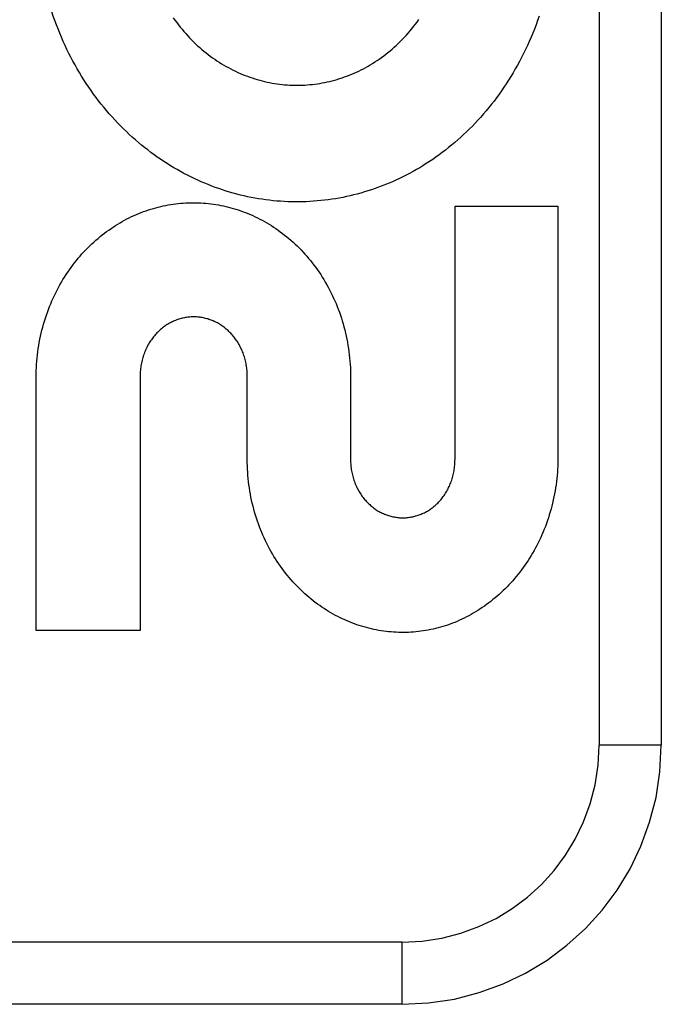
# Model space of a CAD drawing. Header units: inches. Extents: x 0 to 200, y 0 to 129.
# Tile 47 of 256: x 41.035 to 41.344, y 38.561 to 39.036. Entities that reach past the tile are written whole.
import ezdxf

# ---------------------------------------------------------------- set-up
doc = ezdxf.new("R2010")
doc.units = ezdxf.units.IN
doc.header["$LTSCALE"] = 11
doc.header["$MEASUREMENT"] = 0
doc.linetypes.add('HIDDEN', pattern=[0.2, 0.1, -0.1])
doc.layers.add('LEFTHAND_DOOR_ASSEMBLY', color=7, linetype='CONTINUOUS')

msp = doc.modelspace()

# ---------------------------------------------------------------- linework, layer by layer
at = {"layer": 'LEFTHAND_DOOR_ASSEMBLY', "color": 8, "linetype": 'HIDDEN'}
for p, q in [((41.31405, 39.4358), (41.31405, 38.6858)), ((41.34405, 39.4358), (41.34405, 38.6858)), ((41.24456, 38.94583), (41.29418, 38.94583)), ((41.24456, 38.82355), (41.24456, 38.94583)), ((41.29418, 38.94583), (41.29418, 38.82355)), ((41.04254, 38.74104), (41.04254, 38.86331)), ((41.09268, 38.864), (41.09268, 38.74104)), ((41.14437, 38.82355), (41.14437, 38.86374)), ((41.19419, 38.86331), (41.19419, 38.82355)), ((41.09268, 38.74104), (41.04254, 38.74104)), ((41.34405, 38.6858), (41.31405, 38.6858)), ((41.21905, 38.5908), (40.12705, 38.5908)), ((41.21905, 38.5608), (41.21905, 38.5908)), ((41.21905, 38.5608), (40.15705, 38.5608))]:
    msp.add_line(p, q, dxfattribs=at)
for points in [[(41.06131, 39.01391), (41.0603, 39.01575), (41.05931, 39.01762), (41.05835, 39.01951), (41.05741, 39.02142), (41.05649, 39.02335), (41.0556, 39.0253), (41.05474, 39.02728), (41.0539, 39.02927), (41.05309, 39.03128), (41.0523, 39.03331), (41.05154, 39.03535), (41.05082, 39.03741), (41.05012, 39.03948), (41.04945, 39.04157), (41.04881, 39.04366)], [(41.28511, 39.03742), (41.28439, 39.03535), (41.28363, 39.0333), (41.28285, 39.03126), (41.28205, 39.02925), (41.28121, 39.02725), (41.28035, 39.02527), (41.27947, 39.0233), (41.27856, 39.02136), (41.27762, 39.01944), (41.27666, 39.01754), (41.27567, 39.01566), (41.27466, 39.0138), (41.27363, 39.01197), (41.27257, 39.01016), (41.2715, 39.00837), (41.2704, 39.0066), (41.26928, 39.00486), (41.26814, 39.00315), (41.26698, 39.00146), (41.2658, 38.99979), (41.26459, 38.99814), (41.26337, 38.99652), (41.26213, 38.99493), (41.26087, 38.99335), (41.25958, 38.9918), (41.25828, 38.99028), (41.25697, 38.98878), (41.25563, 38.98731), (41.25429, 38.98587), (41.25292, 38.98445), (41.25154, 38.98306), (41.25014, 38.98169), (41.24873, 38.98035), (41.2473, 38.97904), (41.24586, 38.97775), (41.2444, 38.97649), (41.24293, 38.97525), (41.24144, 38.97404), (41.23994, 38.97286), (41.23842, 38.9717), (41.2369, 38.97057), (41.23536, 38.96947), (41.23381, 38.96839), (41.23225, 38.96735), (41.23069, 38.96633), (41.22911, 38.96534), (41.22752, 38.96437), (41.22591, 38.96343), (41.2243, 38.96252), (41.22268, 38.96164), (41.22104, 38.96078), (41.2194, 38.95995), (41.21775, 38.95914), (41.21609, 38.95837), (41.21442, 38.95762), (41.21275, 38.9569), (41.21107, 38.95621), (41.20938, 38.95555), (41.20769, 38.95491), (41.206, 38.9543), (41.20429, 38.95372), (41.20258, 38.95317), (41.20086, 38.95264), (41.19913, 38.95214), (41.1974, 38.95167), (41.19566, 38.95122), (41.19392, 38.9508), (41.19218, 38.95041), (41.19043, 38.95005), (41.18868, 38.94972), (41.18693, 38.94941), (41.18518, 38.94914), (41.18343, 38.94889), (41.18167, 38.94866), (41.17991, 38.94847), (41.17815, 38.9483), (41.17638, 38.94816), (41.1746, 38.94805), (41.17283, 38.94796), (41.17106, 38.94791), (41.16928, 38.94788), (41.16751, 38.94788), (41.16574, 38.9479), (41.16396, 38.94796), (41.1622, 38.94804), (41.16043, 38.94815), (41.15866, 38.94828), (41.1569, 38.94845), (41.15513, 38.94864), (41.15336, 38.94886), (41.15159, 38.94911), (41.14983, 38.94939), (41.14806, 38.94969), (41.1463, 38.95002), (41.14455, 38.95038), (41.1428, 38.95077), (41.14105, 38.95119), (41.13931, 38.95163), (41.13758, 38.9521), (41.13585, 38.9526), (41.13412, 38.95312), (41.1324, 38.95368), (41.13068, 38.95426), (41.12896, 38.95487), (41.12725, 38.95551), (41.12554, 38.95618), (41.12384, 38.95687), (41.12215, 38.9576), (41.12047, 38.95835), (41.11879, 38.95912), (41.11713, 38.95993), (41.11547, 38.96076), (41.11383, 38.96162), (41.11219, 38.96251), (41.11056, 38.96342), (41.10894, 38.96437), (41.10733, 38.96534), (41.10573, 38.96634), (41.10414, 38.96736), (41.10256, 38.96842), (41.10099, 38.9695), (41.09943, 38.97061), (41.09789, 38.97174), (41.09636, 38.9729), (41.09485, 38.97409), (41.09335, 38.9753), (41.09186, 38.97654), (41.09039, 38.97781), (41.08893, 38.9791), (41.08748, 38.98042), (41.08605, 38.98177), (41.08464, 38.98315), (41.08324, 38.98455), (41.08185, 38.98598), (41.08049, 38.98743), (41.07914, 38.98891), (41.07781, 38.99041), (41.0765, 38.99193), (41.07521, 38.99348), (41.07394, 38.99505), (41.07269, 38.99665), (41.07146, 38.99827), (41.07024, 38.99991), (41.06905, 39.00158), (41.06788, 39.00328), (41.06673, 39.005), (41.0656, 39.00674), (41.06449, 39.0085), (41.06341, 39.01028), (41.06235, 39.01208), (41.06131, 39.01391)], [(41.1087, 39.03669), (41.10951, 39.03554), (41.11034, 39.03441), (41.11119, 39.03329), (41.11204, 39.0322), (41.11292, 39.03113), (41.1138, 39.03007), (41.11471, 39.02903), (41.11563, 39.02802), (41.11656, 39.02702), (41.11751, 39.02604), (41.11847, 39.02508), (41.11944, 39.02414), (41.12042, 39.02322), (41.12142, 39.02233), (41.12242, 39.02145), (41.12344, 39.0206), (41.12447, 39.01977), (41.1255, 39.01896), (41.12655, 39.01817), (41.1276, 39.01741), (41.12867, 39.01666), (41.12975, 39.01593), (41.13083, 39.01523), (41.13193, 39.01454), (41.13303, 39.01388), (41.13415, 39.01324), (41.13527, 39.01262), (41.1364, 39.01202), (41.13753, 39.01144), (41.13867, 39.01089), (41.13981, 39.01036), (41.14096, 39.00985), (41.14212, 39.00936), (41.14328, 39.00889), (41.14444, 39.00845), (41.14561, 39.00803), (41.14679, 39.00763), (41.14797, 39.00725), (41.14916, 39.00689), (41.15035, 39.00655), (41.15154, 39.00624), (41.15274, 39.00595), (41.15395, 39.00568), (41.15515, 39.00543), (41.15636, 39.0052), (41.15756, 39.005), (41.15877, 39.00481), (41.15998, 39.00465), (41.16118, 39.00452), (41.16239, 39.0044), (41.1636, 39.0043), (41.16481, 39.00423), (41.16603, 39.00418), (41.16724, 39.00415), (41.16846, 39.00414), (41.16968, 39.00415), (41.1709, 39.00419), (41.17212, 39.00425), (41.17333, 39.00433), (41.17455, 39.00443), (41.17576, 39.00455), (41.17696, 39.00469), (41.17816, 39.00486), (41.17936, 39.00505), (41.18056, 39.00525), (41.18176, 39.00548), (41.18295, 39.00574), (41.18414, 39.00601), (41.18534, 39.00631), (41.18652, 39.00663), (41.18771, 39.00697), (41.18889, 39.00733), (41.19007, 39.00771), (41.19124, 39.00812), (41.19241, 39.00855), (41.19357, 39.009), (41.19472, 39.00946), (41.19587, 39.00995), (41.197, 39.01047), (41.19814, 39.011), (41.19926, 39.01155), (41.20038, 39.01213), (41.2015, 39.01273), (41.20261, 39.01335), (41.20371, 39.014), (41.20481, 39.01466), (41.2059, 39.01535), (41.20698, 39.01606), (41.20805, 39.01679), (41.20911, 39.01754), (41.21016, 39.01831), (41.2112, 39.0191), (41.21222, 39.01992), (41.21324, 39.02075), (41.21425, 39.0216), (41.21524, 39.02248), (41.21623, 39.02337), (41.2172, 39.02429), (41.21817, 39.02523), (41.21912, 39.0262), (41.22006, 39.02718), (41.22099, 39.02818), (41.2219, 39.02921), (41.22281, 39.03026), (41.22369, 39.03132), (41.22457, 39.03241), (41.22542, 39.03351), (41.22626, 39.03463), (41.22709, 39.03577)], [(41.04254, 38.86331), (41.04255, 38.86485), (41.04259, 38.86639), (41.04265, 38.86792), (41.04274, 38.86946), (41.04285, 38.87099), (41.04299, 38.87252), (41.04315, 38.87405), (41.04334, 38.87557), (41.04355, 38.87708), (41.04379, 38.87859), (41.04405, 38.88008), (41.04433, 38.88157), (41.04464, 38.88306), (41.04498, 38.88453), (41.04533, 38.886), (41.04571, 38.88746), (41.04611, 38.8889), (41.04654, 38.89034), (41.04699, 38.89177), (41.04746, 38.89318), (41.04795, 38.89459), (41.04846, 38.89598), (41.049, 38.89736), (41.04956, 38.89872), (41.05013, 38.90008), (41.05073, 38.90142), (41.05135, 38.90274), (41.05199, 38.90405), (41.05265, 38.90535), (41.05333, 38.90663), (41.05403, 38.90789), (41.05474, 38.90914), (41.05548, 38.91037), (41.05623, 38.91159), (41.057, 38.91278), (41.05778, 38.91396), (41.05858, 38.91512), (41.0594, 38.91627), (41.06024, 38.9174), (41.06109, 38.9185), (41.06196, 38.91959), (41.06284, 38.92066), (41.06374, 38.92171), (41.06465, 38.92275), (41.06557, 38.92376), (41.06651, 38.92475), (41.06746, 38.92572), (41.06842, 38.92667), (41.0694, 38.9276), (41.07038, 38.92851), (41.07138, 38.9294), (41.07239, 38.93027), (41.07341, 38.93112), (41.07444, 38.93194), (41.07548, 38.93275), (41.07653, 38.93353), (41.07758, 38.93429), (41.07865, 38.93503), (41.07972, 38.93575), (41.08081, 38.93645), (41.0819, 38.93713), (41.083, 38.93778), (41.08411, 38.93842), (41.08523, 38.93903), (41.08635, 38.93962), (41.08748, 38.94019), (41.08861, 38.94074), (41.08975, 38.94127), (41.0909, 38.94177), (41.09205, 38.94226), (41.09321, 38.94272), (41.09437, 38.94316), (41.09554, 38.94358), (41.09671, 38.94398), (41.09789, 38.94436), (41.09908, 38.94471), (41.10026, 38.94505), (41.10145, 38.94536), (41.10264, 38.94565), (41.10384, 38.94592), (41.10503, 38.94616), (41.10623, 38.94639), (41.10743, 38.94659), (41.10864, 38.94678), (41.10985, 38.94694), (41.11106, 38.94708), (41.11227, 38.9472), (41.11349, 38.94729), (41.1147, 38.94737), (41.11591, 38.94742), (41.11713, 38.94745), (41.11834, 38.94747), (41.11955, 38.94745), (41.12076, 38.94742), (41.12198, 38.94737), (41.12319, 38.94729), (41.12441, 38.94719), (41.12562, 38.94708), (41.12684, 38.94693), (41.12805, 38.94677), (41.12926, 38.94659), (41.13046, 38.94638), (41.13166, 38.94616), (41.13286, 38.94591), (41.13406, 38.94564), (41.13525, 38.94535), (41.13644, 38.94504), (41.13763, 38.9447), (41.13882, 38.94434), (41.14001, 38.94396), (41.14119, 38.94356), (41.14236, 38.94314), (41.14353, 38.9427), (41.14469, 38.94223), (41.14585, 38.94175), (41.147, 38.94124), (41.14814, 38.94071), (41.14929, 38.94016), (41.15042, 38.93959), (41.15155, 38.93899), (41.15267, 38.93838), (41.15378, 38.93774), (41.15489, 38.93708), (41.15599, 38.9364), (41.15708, 38.9357), (41.15815, 38.93498), (41.15922, 38.93424), (41.16028, 38.93347), (41.16133, 38.93269), (41.16237, 38.93188), (41.1634, 38.93106), (41.16443, 38.93021), (41.16544, 38.92934), (41.16643, 38.92845), (41.16742, 38.92754), (41.16839, 38.92661), (41.16935, 38.92567), (41.1703, 38.9247), (41.17123, 38.92371), (41.17215, 38.92271), (41.17306, 38.92168), (41.17395, 38.92063), (41.17483, 38.91957), (41.17569, 38.91849), (41.17654, 38.91738), (41.17737, 38.91626), (41.17819, 38.91512), (41.17899, 38.91397), (41.17977, 38.91279), (41.18054, 38.9116), (41.18128, 38.91039), (41.18201, 38.90917), (41.18272, 38.90793), (41.18342, 38.90667), (41.18409, 38.90539), (41.18475, 38.9041), (41.18539, 38.9028), (41.18601, 38.90147), (41.1866, 38.90014), (41.18718, 38.89879), (41.18773, 38.89743), (41.18827, 38.89605), (41.18878, 38.89466), (41.18927, 38.89326), (41.18974, 38.89185), (41.19019, 38.89042), (41.19061, 38.88898), (41.19101, 38.88754), (41.19139, 38.88608), (41.19175, 38.88461), (41.19208, 38.88313), (41.19239, 38.88165), (41.19268, 38.88016), (41.19294, 38.87865), (41.19317, 38.87714), (41.19339, 38.87563), (41.19357, 38.8741), (41.19374, 38.87257), (41.19388, 38.87103), (41.19399, 38.86949), (41.19408, 38.86795), (41.19414, 38.86641), (41.19418, 38.86486), (41.19419, 38.86331)], [(41.14437, 38.86374), (41.14436, 38.86442), (41.14434, 38.86511), (41.1443, 38.86579), (41.14425, 38.86647), (41.14418, 38.86716), (41.1441, 38.86784), (41.14401, 38.86851), (41.1439, 38.86919), (41.14378, 38.86986), (41.14364, 38.87052), (41.14349, 38.87118), (41.14333, 38.87183), (41.14315, 38.87248), (41.14296, 38.87312), (41.14276, 38.87375), (41.14255, 38.87437), (41.14232, 38.87498), (41.14208, 38.87559), (41.14183, 38.87618), (41.14157, 38.87677), (41.1413, 38.87736), (41.14101, 38.87793), (41.14072, 38.8785), (41.14041, 38.87905), (41.14009, 38.8796), (41.13976, 38.88014), (41.13942, 38.88067), (41.13907, 38.88118), (41.13872, 38.88169), (41.13835, 38.88219), (41.13797, 38.88267), (41.13759, 38.88314), (41.1372, 38.88361), (41.1368, 38.88406), (41.13639, 38.8845), (41.13598, 38.88492), (41.13555, 38.88534), (41.13512, 38.88575), (41.13468, 38.88614), (41.13424, 38.88653), (41.13378, 38.8869), (41.13332, 38.88727), (41.13285, 38.88762), (41.13238, 38.88796), (41.1319, 38.88828), (41.13142, 38.8886), (41.13093, 38.8889), (41.13044, 38.88919), (41.12995, 38.88946), (41.12945, 38.88973), (41.12895, 38.88998), (41.12845, 38.89021), (41.12794, 38.89044), (41.12743, 38.89065), (41.12692, 38.89085), (41.1264, 38.89104), (41.12588, 38.89121), (41.12535, 38.89138), (41.12482, 38.89153), (41.12428, 38.89167), (41.12375, 38.8918), (41.12321, 38.89192), (41.12267, 38.89202), (41.12213, 38.89211), (41.12159, 38.89219), (41.12104, 38.89225), (41.1205, 38.89231), (41.11996, 38.89235), (41.11942, 38.89237), (41.11889, 38.89239), (41.11835, 38.89239), (41.11782, 38.89238), (41.11728, 38.89236), (41.11674, 38.89232), (41.1162, 38.89228), (41.11566, 38.89221), (41.11512, 38.89214), (41.11458, 38.89206), (41.11404, 38.89196), (41.1135, 38.89185), (41.11296, 38.89172), (41.11242, 38.89159), (41.11189, 38.89144), (41.11136, 38.89128), (41.11084, 38.89111), (41.11032, 38.89092), (41.1098, 38.89073), (41.10929, 38.89052), (41.10878, 38.8903), (41.10828, 38.89007), (41.10778, 38.88982), (41.10728, 38.88957), (41.10679, 38.8893), (41.1063, 38.88901), (41.10581, 38.88872), (41.10532, 38.88841), (41.10484, 38.88809), (41.10437, 38.88775), (41.1039, 38.88741), (41.10344, 38.88705), (41.10298, 38.88668), (41.10253, 38.88629), (41.10209, 38.8859), (41.10165, 38.8855), (41.10122, 38.88508), (41.1008, 38.88466), (41.10039, 38.88422), (41.09999, 38.88378), (41.0996, 38.88332), (41.09921, 38.88285), (41.09884, 38.88237), (41.09847, 38.88188), (41.0981, 38.88138), (41.09775, 38.88087), (41.09741, 38.88034), (41.09708, 38.87981), (41.09676, 38.87927), (41.09644, 38.87871), (41.09614, 38.87815), (41.09585, 38.87758), (41.09557, 38.877), (41.09531, 38.87641), (41.09505, 38.87582), (41.09481, 38.87522), (41.09458, 38.87461), (41.09436, 38.87399), (41.09416, 38.87336), (41.09396, 38.87273), (41.09378, 38.87209), (41.09361, 38.87144), (41.09346, 38.87078), (41.09332, 38.87012), (41.09319, 38.86945), (41.09308, 38.86878), (41.09298, 38.8681), (41.09289, 38.86742), (41.09282, 38.86674), (41.09276, 38.86606), (41.09272, 38.86537), (41.09269, 38.86468), (41.09268, 38.864)], [(41.23869, 38.743), (41.23753, 38.74266), (41.23637, 38.74235), (41.2352, 38.74206), (41.23402, 38.74178), (41.23284, 38.74153), (41.23166, 38.7413), (41.23047, 38.74109), (41.22928, 38.7409), (41.22809, 38.74074), (41.22689, 38.74059), (41.2257, 38.74047), (41.22451, 38.74037), (41.22332, 38.74029), (41.22213, 38.74023), (41.22094, 38.74019), (41.21975, 38.74017), (41.21855, 38.74018), (41.21735, 38.74021), (41.21615, 38.74025), (41.21496, 38.74032), (41.21376, 38.74041), (41.21256, 38.74052), (41.21136, 38.74066), (41.21017, 38.74081), (41.20898, 38.74099), (41.20779, 38.74118), (41.2066, 38.7414), (41.20542, 38.74164), (41.20424, 38.7419), (41.20306, 38.74219), (41.20188, 38.74249), (41.2007, 38.74282), (41.19952, 38.74317), (41.19835, 38.74354), (41.19718, 38.74393), (41.19602, 38.74434), (41.19486, 38.74478), (41.19371, 38.74524), (41.19256, 38.74571), (41.19142, 38.74621), (41.19029, 38.74673), (41.18916, 38.74727), (41.18804, 38.74783), (41.18692, 38.74842), (41.18581, 38.74902), (41.18471, 38.74965), (41.18361, 38.7503), (41.18251, 38.75098), (41.18143, 38.75167), (41.18035, 38.75239), (41.17929, 38.75313), (41.17823, 38.75388), (41.17718, 38.75466), (41.17614, 38.75546), (41.17512, 38.75628), (41.1741, 38.75712), (41.1731, 38.75798), (41.1721, 38.75887), (41.17111, 38.75977), (41.17014, 38.76069), (41.16918, 38.76164), (41.16823, 38.7626), (41.1673, 38.76359), (41.16638, 38.76459), (41.16547, 38.76561), (41.16458, 38.76666), (41.1637, 38.76772), (41.16284, 38.76879), (41.16199, 38.76989), (41.16116, 38.77101), (41.16034, 38.77214), (41.15954, 38.7733), (41.15876, 38.77447), (41.15799, 38.77566), (41.15724, 38.77686), (41.15651, 38.77809), (41.1558, 38.77933), (41.1551, 38.78058), (41.15443, 38.78185), (41.15377, 38.78313), (41.15314, 38.78443), (41.15252, 38.78574), (41.15193, 38.78707), (41.15135, 38.78841), (41.1508, 38.78976), (41.15027, 38.79113), (41.14976, 38.79251), (41.14926, 38.7939), (41.1488, 38.79531), (41.14835, 38.79672), (41.14793, 38.79815), (41.14753, 38.79958), (41.14715, 38.80103), (41.1468, 38.80248), (41.14647, 38.80394), (41.14616, 38.80541), (41.14588, 38.80689), (41.14562, 38.80838), (41.14538, 38.80988), (41.14517, 38.81138), (41.14498, 38.8129), (41.14482, 38.81441), (41.14468, 38.81593), (41.14457, 38.81745), (41.14448, 38.81898), (41.14442, 38.8205), (41.14438, 38.82203), (41.14437, 38.82355)], [(41.19419, 38.82355), (41.1942, 38.82287), (41.19422, 38.8222), (41.19426, 38.82152), (41.19431, 38.82084), (41.19437, 38.82016), (41.19445, 38.81949), (41.19455, 38.81882), (41.19466, 38.81815), (41.19478, 38.81749), (41.19491, 38.81683), (41.19506, 38.81618), (41.19523, 38.81554), (41.1954, 38.8149), (41.19559, 38.81427), (41.19579, 38.81364), (41.19601, 38.81303), (41.19623, 38.81242), (41.19647, 38.81183), (41.19672, 38.81124), (41.19698, 38.81065), (41.19725, 38.81008), (41.19754, 38.80951), (41.19783, 38.80895), (41.19814, 38.8084), (41.19846, 38.80786), (41.19879, 38.80733), (41.19912, 38.80682), (41.19947, 38.80631), (41.19982, 38.80581), (41.20019, 38.80532), (41.20056, 38.80484), (41.20094, 38.80438), (41.20133, 38.80393), (41.20173, 38.80349), (41.20213, 38.80306), (41.20255, 38.80264), (41.20297, 38.80223), (41.2034, 38.80183), (41.20383, 38.80144), (41.20428, 38.80106), (41.20473, 38.8007), (41.20518, 38.80034), (41.20565, 38.8), (41.20612, 38.79967), (41.20659, 38.79936), (41.20707, 38.79905), (41.20755, 38.79876), (41.20803, 38.79848), (41.20852, 38.79822), (41.20901, 38.79796), (41.2095, 38.79772), (41.21, 38.7975), (41.2105, 38.79728), (41.211, 38.79708), (41.21151, 38.79689), (41.21202, 38.79671), (41.21254, 38.79654), (41.21306, 38.79638), (41.21358, 38.79624), (41.21411, 38.79611), (41.21464, 38.79599), (41.21517, 38.79588), (41.2157, 38.79579), (41.21623, 38.79571), (41.21676, 38.79564), (41.21729, 38.79558), (41.21782, 38.79554), (41.21835, 38.79551), (41.21888, 38.79549), (41.2194, 38.79548), (41.21993, 38.79549), (41.22045, 38.79551), (41.22098, 38.79554), (41.22151, 38.79558), (41.22204, 38.79564), (41.22257, 38.79571), (41.2231, 38.79579), (41.22363, 38.79588), (41.22416, 38.79599), (41.22469, 38.79611), (41.22522, 38.79624), (41.22574, 38.79638), (41.22626, 38.79653), (41.22677, 38.7967), (41.22728, 38.79688), (41.22779, 38.79707), (41.22829, 38.79727), (41.22879, 38.79749), (41.22928, 38.79771), (41.22977, 38.79795), (41.23026, 38.7982), (41.23075, 38.79847), (41.23123, 38.79874), (41.23171, 38.79903), (41.23218, 38.79934), (41.23266, 38.79965), (41.23312, 38.79998), (41.23358, 38.80032), (41.23404, 38.80067), (41.23449, 38.80104), (41.23493, 38.80141), (41.23537, 38.8018), (41.23579, 38.8022), (41.23621, 38.80261), (41.23662, 38.80302), (41.23703, 38.80345), (41.23742, 38.80389), (41.23781, 38.80434), (41.23819, 38.80481), (41.23856, 38.80528), (41.23892, 38.80577), (41.23928, 38.80627), (41.23962, 38.80677), (41.23996, 38.80729), (41.24029, 38.80782), (41.2406, 38.80836), (41.24091, 38.80891), (41.24121, 38.80947), (41.24149, 38.81004), (41.24176, 38.81061), (41.24203, 38.81119), (41.24228, 38.81179), (41.24251, 38.81239), (41.24274, 38.81299), (41.24295, 38.81361), (41.24315, 38.81423), (41.24334, 38.81486), (41.24352, 38.8155), (41.24368, 38.81615), (41.24383, 38.8168), (41.24397, 38.81746), (41.24409, 38.81813), (41.2442, 38.8188), (41.24429, 38.81947), (41.24437, 38.82015), (41.24444, 38.82083), (41.24449, 38.82151), (41.24453, 38.82219), (41.24455, 38.82287), (41.24456, 38.82355)], [(41.29418, 38.82355), (41.29416, 38.82203), (41.2941, 38.82051), (41.29403, 38.81899), (41.29393, 38.81747), (41.2938, 38.81596), (41.29365, 38.81445), (41.29348, 38.81295), (41.29328, 38.81145), (41.29306, 38.80996), (41.29282, 38.80847), (41.29255, 38.80699), (41.29226, 38.80553), (41.29195, 38.80407), (41.29161, 38.80261), (41.29126, 38.80117), (41.29088, 38.79974), (41.29047, 38.79831), (41.29005, 38.7969), (41.28961, 38.7955), (41.28914, 38.79411), (41.28865, 38.79273), (41.28814, 38.79136), (41.28762, 38.79001), (41.28707, 38.78867), (41.2865, 38.78734), (41.28591, 38.78603), (41.2853, 38.78473), (41.28468, 38.78344), (41.28404, 38.78217), (41.28337, 38.78092), (41.28269, 38.77968), (41.282, 38.77846), (41.28128, 38.77726), (41.28055, 38.77607), (41.27981, 38.7749), (41.27904, 38.77375), (41.27826, 38.77261), (41.27747, 38.77149), (41.27666, 38.77039), (41.27583, 38.7693), (41.27499, 38.76823), (41.27413, 38.76718), (41.27326, 38.76615), (41.27238, 38.76514), (41.27149, 38.76415), (41.27058, 38.76318), (41.26967, 38.76222), (41.26874, 38.76129)], [(41.26874, 38.76129), (41.26779, 38.76036), (41.26683, 38.75945), (41.26585, 38.75856), (41.26486, 38.75768), (41.26386, 38.75683), (41.26285, 38.756), (41.26183, 38.75518), (41.26081, 38.75439), (41.25977, 38.75362), (41.25872, 38.75287), (41.25767, 38.75215), (41.25661, 38.75144), (41.25554, 38.75076), (41.25447, 38.7501), (41.25339, 38.74945), (41.2523, 38.74883), (41.2512, 38.74823), (41.25009, 38.74765), (41.24897, 38.74709), (41.24785, 38.74655), (41.24671, 38.74603), (41.24558, 38.74553), (41.24444, 38.74505), (41.24329, 38.7446), (41.24215, 38.74416), (41.241, 38.74375), (41.23984, 38.74336), (41.23869, 38.743)]]:
    msp.add_lwpolyline(points, dxfattribs=at)
for radius in [0.125, 0.095]:
    msp.add_arc((41.21905, 38.6858), radius, 270, 360, dxfattribs=at)

doc.saveas('drawing.dxf')
